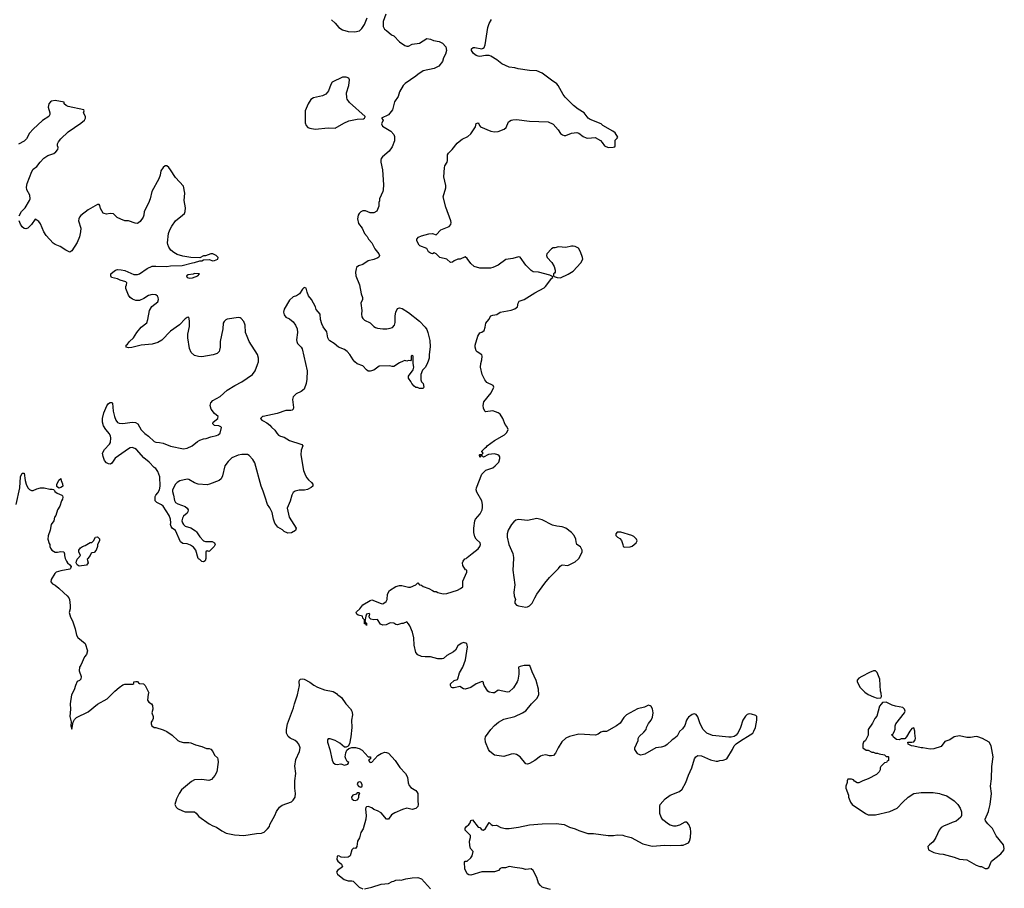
# Model space of a CAD drawing. Header units: inches. Extents: x 1992046 to 2239405, y 126834 to 266391.
# Tile 49 of 71: x 2077342 to 2088099, y 186394 to 195888. Entities that reach past the tile are written whole.
import ezdxf

# ---------------------------------------------------------------- set-up
doc = ezdxf.new("R2010")
doc.units = ezdxf.units.IN
doc.header["$MEASUREMENT"] = 0
for name, color, linetype in [('C0178', 7, 'Continuous'), ('C0179', 7, 'Continuous'), ('C0188', 7, 'Continuous'), ('C0189', 7, 'Continuous')]:
    doc.layers.add(name, color=color, linetype=linetype)

msp = doc.modelspace()

# ---------------------------------------------------------------- linework, layer by layer
at = {"layer": 'C0178', "color": 6, "elevation": 100}
for points in [[(2077839, 190000), (2077842, 189990), (2077852, 189970), (2077865, 189950), (2077890, 189931), (2077904, 189910), (2077898, 189890), (2077890, 189881), (2077790, 189864), (2077741, 189850), (2077726, 189834), (2077687, 189770), (2077682, 189742), (2077701, 189721), (2077730, 189706), (2077770, 189674), (2077822, 189622), (2077862, 189590), (2077878, 189570), (2077887, 189550), (2077894, 189486), (2077892, 189448), (2077883, 189410), (2077897, 189357), (2077918, 189318), (2077948, 189230), (2077961, 189161), (2077975, 189135), (2078056, 189070), (2078081, 188990), (2078071, 188950), (2078050, 188922), (2078010, 188834), (2077994, 188810), (2077991, 188770), (2078013, 188710), (2078010, 188678), (2077994, 188666), (2077970, 188655), (2077951, 188610), (2077938, 188562), (2077907, 188507), (2077894, 188410), (2077896, 188350), (2077891, 188271), (2077905, 188215), (2077901, 188170), (2077910, 188134), (2077926, 188210), (2077942, 188238), (2077961, 188259), (2078090, 188324), (2078190, 188408), (2078296, 188464), (2078382, 188550), (2078429, 188590), (2078470, 188618), (2078490, 188625), (2078576, 188624), (2078587, 188633), (2078590, 188652), (2078610, 188654), (2078630, 188654), (2078638, 188638), (2078650, 188634), (2078694, 188630), (2078714, 188610), (2078751, 188530), (2078745, 188515), (2078738, 188450), (2078752, 188430), (2078782, 188410), (2078791, 188391), (2078796, 188350), (2078786, 188310), (2078798, 188270), (2078798, 188250), (2078792, 188230), (2078778, 188210), (2078778, 188190), (2078785, 188170), (2078810, 188151), (2078830, 188152), (2078910, 188127), (2078950, 188108), (2079009, 188069), (2079070, 188011), (2079090, 187999), (2079130, 187988), (2079190, 187988), (2079210, 187983), (2079262, 187962), (2079330, 187944), (2079383, 187923), (2079410, 187921), (2079430, 187913), (2079451, 187890), (2079471, 187850), (2079501, 187821), (2079507, 187807), (2079511, 187771), (2079494, 187666), (2079474, 187626), (2079437, 187583), (2079407, 187573), (2079330, 187584), (2079250, 187579), (2079219, 187561), (2079111, 187470), (2079084, 187430), (2079055, 187370), (2079038, 187310), (2079050, 187282), (2079067, 187267), (2079120, 187240), (2079150, 187231), (2079250, 187230), (2079270, 187216), (2079299, 187179), (2079410, 187098), (2079450, 187076), (2079490, 187063), (2079550, 187021), (2079598, 186998), (2079690, 186979), (2079790, 186971), (2079930, 186994), (2079984, 186996), (2080000, 187002)], [(2078086, 190000), (2078078, 189990), (2078090, 189950), (2078070, 189924), (2077990, 189915), (2077969, 189930), (2077959, 189950), (2077961, 189970), (2077970, 189992), (2077978, 190000)], [(2079374, 190000), (2079367, 189973), (2079350, 189961), (2079330, 189965), (2079310, 189989), (2079295, 189995), (2079293, 190000)]]:
    msp.add_lwpolyline(points, dxfattribs=at)
at = {"layer": 'C0179', "color": 6, "elevation": 100}
for points in [[(2077336, 193744), (2077363, 193790), (2077401, 193830), (2077449, 193910), (2077456, 193930), (2077453, 193970), (2077421, 194030), (2077417, 194057), (2077424, 194096), (2077475, 194230), (2077490, 194254), (2077530, 194284), (2077564, 194330), (2077605, 194375), (2077650, 194402), (2077714, 194426), (2077737, 194443), (2077757, 194470), (2077762, 194490), (2077755, 194510), (2077755, 194530), (2077766, 194554), (2077790, 194585), (2077870, 194661), (2078010, 194756), (2078049, 194790), (2078062, 194810), (2078062, 194830), (2078038, 194870), (2078046, 194890), (2078042, 194902), (2077870, 194939), (2077849, 194950), (2077829, 194970), (2077827, 194987), (2077730, 195005), (2077690, 194999), (2077678, 194990), (2077661, 194970), (2077655, 194950), (2077654, 194930), (2077671, 194870), (2077671, 194850), (2077659, 194830), (2077590, 194785), (2077489, 194691), (2077450, 194649), (2077415, 194585), (2077390, 194561), (2077330, 194529)], [(2079293, 190000), (2079267, 190090), (2079241, 190121), (2079206, 190146), (2079170, 190158), (2079123, 190163), (2079099, 190179), (2079044, 190304), (2079007, 190330), (2078996, 190350), (2078990, 190370), (2078993, 190390), (2078988, 190430), (2078974, 190470), (2078908, 190569), (2078890, 190584), (2078839, 190610), (2078821, 190630), (2078822, 190678), (2078828, 190692), (2078850, 190717), (2078869, 190750), (2078878, 190790), (2078871, 190890), (2078850, 190948), (2078830, 190982), (2078810, 190995), (2078755, 191050), (2078698, 191098), (2078619, 191190), (2078601, 191201), (2078570, 191212), (2078550, 191209), (2078530, 191199), (2078386, 191094), (2078350, 191042), (2078332, 191030), (2078310, 191034), (2078290, 191044), (2078269, 191069), (2078253, 191113), (2078245, 191150), (2078267, 191190), (2078321, 191250), (2078332, 191268), (2078337, 191317), (2078335, 191335), (2078322, 191362), (2078281, 191410), (2078256, 191450), (2078247, 191490), (2078246, 191530), (2078259, 191590), (2078294, 191666), (2078310, 191692), (2078330, 191702), (2078350, 191702), (2078355, 191695), (2078364, 191610), (2078379, 191550), (2078391, 191510), (2078410, 191484), (2078430, 191477), (2078470, 191473), (2078570, 191490), (2078605, 191485), (2078631, 191470), (2078670, 191405), (2078710, 191365), (2078750, 191337), (2078810, 191277), (2078830, 191269), (2078870, 191268), (2078910, 191260), (2078990, 191226), (2079130, 191199), (2079170, 191203), (2079225, 191230), (2079283, 191277), (2079310, 191293), (2079350, 191307), (2079379, 191310), (2079430, 191330), (2079490, 191343), (2079510, 191350), (2079530, 191368), (2079545, 191430), (2079539, 191439), (2079519, 191450), (2079470, 191453), (2079451, 191470), (2079457, 191490), (2079508, 191530), (2079510, 191550), (2079470, 191583), (2079434, 191630), (2079423, 191670), (2079430, 191699), (2079453, 191727), (2079532, 191770), (2079610, 191838), (2079692, 191888), (2079770, 191929), (2079884, 192010), (2079913, 192050), (2079941, 192119), (2079951, 192150), (2079952, 192190), (2079940, 192230), (2079850, 192370), (2079825, 192425), (2079810, 192470), (2079804, 192550), (2079790, 192589), (2079763, 192623), (2079750, 192630), (2079731, 192631), (2079610, 192616), (2079592, 192608), (2079576, 192590), (2079565, 192570), (2079561, 192510), (2079533, 192370), (2079533, 192307), (2079526, 192274), (2079520, 192260), (2079499, 192241), (2079455, 192225), (2079330, 192203), (2079295, 192205), (2079250, 192217), (2079215, 192250), (2079195, 192295), (2079178, 192410), (2079180, 192450), (2079195, 192535), (2079197, 192597), (2079190, 192635), (2079170, 192634), (2079150, 192619), (2079087, 192553), (2078990, 192483), (2078895, 192385), (2078850, 192360), (2078790, 192342), (2078670, 192332), (2078565, 192305), (2078530, 192302), (2078506, 192310), (2078506, 192330), (2078520, 192340), (2078542, 192370), (2078585, 192410), (2078623, 192470), (2078670, 192527), (2078730, 192576), (2078742, 192610), (2078760, 192710), (2078786, 192754), (2078850, 192803), (2078858, 192830), (2078856, 192850), (2078847, 192867), (2078830, 192880), (2078790, 192886), (2078750, 192872), (2078699, 192841), (2078650, 192820), (2078610, 192820), (2078573, 192833), (2078549, 192850), (2078530, 192877), (2078502, 192950), (2078500, 192970), (2078509, 192990), (2078513, 193013), (2078501, 193021), (2078440, 193040), (2078410, 193057), (2078346, 193070), (2078338, 193090), (2078338, 193110), (2078358, 193130), (2078390, 193151), (2078410, 193156), (2078450, 193155), (2078490, 193146), (2078590, 193103), (2078630, 193103), (2078650, 193111), (2078734, 193170), (2078790, 193193), (2078830, 193195), (2078950, 193190), (2078990, 193198), (2079117, 193203), (2079230, 193232), (2079253, 193233), (2079310, 193254), (2079330, 193254), (2079350, 193262), (2079410, 193265), (2079450, 193251), (2079470, 193255), (2079508, 193272), (2079509, 193290), (2079489, 193310), (2079450, 193329), (2079430, 193329), (2079370, 193308), (2079350, 193308), (2079310, 193286), (2079210, 193288), (2079125, 193305), (2079063, 193323), (2079024, 193344), (2078994, 193370), (2078970, 193402), (2078959, 193430), (2078958, 193450), (2078968, 193550), (2078981, 193590), (2079002, 193630), (2079043, 193690), (2079122, 193750), (2079142, 193770), (2079150, 193790), (2079153, 193830), (2079139, 193910), (2079144, 193990), (2079130, 194070), (2079042, 194162), (2078990, 194247), (2078970, 194273), (2078950, 194289), (2078930, 194289), (2078910, 194274), (2078884, 194236), (2078878, 194190), (2078862, 194150), (2078787, 194010), (2078768, 193930), (2078750, 193882), (2078703, 193790), (2078699, 193750), (2078691, 193730), (2078659, 193681), (2078630, 193662), (2078603, 193663), (2078530, 193689), (2078490, 193689), (2078446, 193706), (2078406, 193726), (2078365, 193765), (2078330, 193769), (2078290, 193764), (2078266, 193770), (2078255, 193775), (2078225, 193825), (2078218, 193858), (2078210, 193868), (2078190, 193869), (2078090, 193809), (2078010, 193749), (2077996, 193730), (2077987, 193710), (2077985, 193690), (2078010, 193610), (2078007, 193570), (2077994, 193514), (2077970, 193453), (2077910, 193363), (2077890, 193348), (2077847, 193367), (2077783, 193410), (2077730, 193430), (2077706, 193446), (2077629, 193530), (2077604, 193570), (2077570, 193655), (2077550, 193682), (2077530, 193698), (2077510, 193706), (2077471, 193650), (2077430, 193609), (2077410, 193602), (2077390, 193604), (2077370, 193624), (2077350, 193654), (2077335, 193690)], [(2080000, 191551), (2079996, 191550), (2079973, 191530), (2079987, 191510), (2080000, 191503)], [(2080000, 190734), (2079978, 190790), (2079910, 191044), (2079890, 191081), (2079850, 191123), (2079830, 191134), (2079770, 191137), (2079730, 191129), (2079661, 191099), (2079620, 191060), (2079581, 191010), (2079558, 190902), (2079542, 190870), (2079521, 190850), (2079417, 190810), (2079390, 190804), (2079290, 190811), (2079250, 190827), (2079190, 190863), (2079170, 190866), (2079090, 190846), (2079062, 190830), (2079042, 190810), (2079012, 190750), (2079010, 190730), (2079023, 190690), (2079033, 190633), (2079045, 190610), (2079070, 190595), (2079150, 190568), (2079173, 190550), (2079184, 190530), (2079180, 190510), (2079170, 190495), (2079130, 190461), (2079119, 190441), (2079114, 190410), (2079119, 190390), (2079132, 190370), (2079151, 190351), (2079212, 190332), (2079262, 190302), (2079275, 190290), (2079310, 190236), (2079350, 190193), (2079370, 190184), (2079446, 190186), (2079471, 190171), (2079477, 190150), (2079466, 190130), (2079410, 190074), (2079390, 190084), (2079376, 190070), (2079376, 190010), (2079374, 190000)], [(2077304, 190590), (2077344, 190770), (2077350, 190890), (2077370, 190931), (2077390, 190931), (2077400, 190850), (2077412, 190810), (2077430, 190771), (2077450, 190751), (2077470, 190741), (2077490, 190743), (2077530, 190760), (2077570, 190770), (2077610, 190770), (2077670, 190756), (2077697, 190757), (2077712, 190752), (2077722, 190742), (2077725, 190730), (2077751, 190711), (2077802, 190690), (2077810, 190682), (2077813, 190670), (2077810, 190648), (2077798, 190630), (2077781, 190570), (2077756, 190530), (2077735, 190470), (2077723, 190450), (2077715, 190410), (2077687, 190370), (2077675, 190310), (2077653, 190247), (2077650, 190210), (2077663, 190163), (2077671, 190150), (2077671, 190130), (2077678, 190110), (2077691, 190090), (2077730, 190068), (2077753, 190067), (2077790, 190075), (2077822, 190070), (2077831, 190051), (2077831, 190030), (2077839, 190000)], [(2077978, 190000), (2078006, 190030), (2077986, 190070), (2077988, 190090), (2078006, 190114), (2078029, 190131), (2078058, 190142), (2078110, 190172), (2078130, 190174), (2078148, 190192), (2078168, 190230), (2078190, 190234), (2078212, 190212), (2078212, 190190), (2078192, 190150), (2078191, 190130), (2078178, 190090), (2078155, 190065), (2078130, 190062), (2078123, 190057), (2078111, 190030), (2078086, 190000)]]:
    msp.add_lwpolyline(points, dxfattribs=at)
for points in [[(2079250, 193113), (2079235, 193105), (2079181, 193099), (2079164, 193090), (2079172, 193070), (2079197, 193063), (2079230, 193066), (2079286, 193090), (2079306, 193110)], [(2077770, 190769), (2077747, 190787), (2077747, 190807), (2077770, 190854), (2077790, 190874), (2077795, 190850), (2077810, 190814), (2077813, 190790), (2077810, 190784), (2077790, 190774)]]:
    msp.add_lwpolyline(points, close=True, dxfattribs=at)
at = {"layer": 'C0188', "color": 6, "elevation": 100}
for points in [[(2083142, 186382), (2083070, 186398), (2083050, 186407), (2083030, 186423), (2083011, 186451), (2082990, 186513), (2082950, 186589), (2082930, 186606), (2082870, 186601), (2082830, 186612), (2082750, 186620), (2082690, 186631), (2082650, 186618), (2082610, 186617), (2082592, 186610), (2082573, 186587), (2082530, 186575), (2082390, 186573), (2082270, 186536), (2082250, 186541), (2082232, 186552), (2082205, 186605), (2082200, 186680), (2082209, 186691), (2082230, 186691), (2082270, 186725), (2082284, 186750), (2082295, 186795), (2082268, 186828), (2082260, 186860), (2082255, 186910), (2082266, 186950), (2082266, 186970), (2082210, 187028), (2082209, 187050), (2082222, 187070), (2082249, 187090), (2082264, 187110), (2082270, 187134), (2082290, 187142), (2082350, 187062), (2082370, 187058), (2082392, 187032), (2082410, 187031), (2082430, 187046), (2082470, 187112), (2082494, 187090), (2082510, 187082), (2082550, 187085), (2082598, 187058), (2082648, 187048), (2082690, 187047), (2082790, 187061), (2082910, 187087), (2083050, 187099), (2083203, 187103), (2083290, 187091), (2083350, 187063), (2083410, 187045), (2083450, 187025), (2083550, 186991), (2083610, 186991), (2083770, 186971), (2083830, 186971), (2083870, 186979), (2083930, 186975), (2083950, 186966), (2084022, 186950), (2084150, 186881), (2084250, 186855), (2084390, 186864), (2084450, 186861), (2084564, 186864), (2084590, 186867), (2084622, 186878), (2084650, 186891), (2084661, 186910), (2084672, 186948), (2084675, 187010), (2084669, 187049), (2084652, 187092), (2084630, 187115), (2084610, 187115), (2084550, 187084), (2084510, 187074), (2084490, 187074), (2084450, 187084), (2084430, 187094), (2084370, 187142), (2084349, 187170), (2084335, 187210), (2084334, 187290), (2084339, 187310), (2084395, 187370), (2084450, 187411), (2084549, 187451), (2084581, 187479), (2084621, 187550), (2084650, 187632), (2084684, 187710), (2084714, 187810), (2084730, 187831), (2084750, 187846), (2084790, 187843), (2084890, 187798), (2084950, 187782), (2084970, 187782), (2084990, 187792), (2085027, 187793), (2085066, 187810), (2085130, 187912), (2085149, 187950), (2085170, 187972), (2085215, 188005), (2085324, 188070), (2085350, 188091), (2085364, 188110), (2085381, 188150), (2085397, 188230), (2085395, 188270), (2085383, 188283), (2085338, 188298), (2085310, 188299), (2085288, 188292), (2085270, 188275), (2085243, 188230), (2085215, 188150), (2085190, 188098), (2085171, 188069), (2085146, 188054), (2085115, 188045), (2085090, 188044), (2084910, 188063), (2084850, 188090), (2084808, 188128), (2084775, 188190), (2084750, 188268), (2084732, 188292), (2084710, 188299), (2084690, 188293), (2084650, 188265), (2084637, 188250), (2084625, 188230), (2084608, 188172), (2084583, 188137), (2084550, 188108), (2084524, 188056), (2084490, 188026), (2084470, 188018), (2084415, 187965), (2084390, 187949), (2084350, 187935), (2084290, 187929), (2084170, 187859), (2084129, 187849), (2084099, 187859), (2084090, 187868), (2084062, 187910), (2084062, 187930), (2084098, 188010), (2084098, 188030), (2084110, 188054), (2084160, 188100), (2084186, 188130), (2084188, 188150), (2084210, 188194), (2084242, 188230), (2084256, 188264), (2084264, 188310), (2084256, 188356), (2084240, 188380), (2084230, 188389), (2084210, 188394), (2084167, 188373), (2084090, 188356), (2083971, 188290), (2083941, 188259), (2083902, 188198), (2083862, 188170), (2083751, 188109), (2083711, 188109), (2083690, 188102), (2083660, 188080), (2083631, 188069), (2083450, 188079), (2083347, 188053), (2083307, 188033), (2083266, 187994), (2083224, 187930), (2083195, 187870), (2083173, 187847), (2083150, 187841), (2083130, 187841), (2083090, 187852), (2083050, 187847), (2083030, 187838), (2082969, 187791), (2082910, 187759), (2082890, 187749), (2082870, 187754), (2082809, 187830), (2082770, 187858), (2082742, 187862), (2082710, 187861), (2082630, 187835), (2082530, 187850), (2082478, 187890), (2082464, 187910), (2082430, 187990), (2082427, 188027), (2082432, 188050), (2082490, 188131), (2082530, 188173), (2082573, 188210), (2082630, 188244), (2082750, 188270), (2082835, 188310), (2082870, 188335), (2082932, 188410), (2082992, 188470), (2083012, 188510), (2083009, 188571), (2082986, 188666), (2082940, 188760), (2082915, 188830), (2082854, 188830), (2082810, 188819), (2082791, 188810), (2082796, 188770), (2082794, 188734), (2082784, 188670), (2082776, 188650), (2082736, 188584), (2082690, 188543), (2082670, 188536), (2082570, 188558), (2082528, 188532), (2082510, 188530), (2082470, 188536), (2082456, 188550), (2082417, 188610), (2082408, 188632), (2082408, 188648), (2082395, 188655), (2082330, 188629), (2082270, 188589), (2082210, 188570), (2082190, 188573), (2082150, 188599), (2082090, 188584), (2082070, 188584), (2082058, 188590), (2082048, 188610), (2082049, 188630), (2082090, 188665), (2082124, 188676), (2082130, 188682), (2082147, 188750), (2082184, 188810), (2082213, 188890), (2082234, 189034), (2082228, 189068), (2082190, 189079), (2082166, 189070), (2082130, 189045), (2082102, 188998), (2082082, 188978), (2082010, 188937), (2081973, 188907), (2081958, 188902), (2081910, 188901), (2081830, 188922), (2081770, 188923), (2081730, 188929), (2081690, 188945), (2081669, 188970), (2081652, 189052), (2081647, 189130), (2081634, 189194), (2081603, 189263), (2081590, 189286), (2081570, 189306), (2081531, 189289), (2081512, 189288), (2081470, 189275), (2081450, 189279), (2081428, 189290), (2081390, 189294), (2081345, 189275), (2081310, 189271), (2081282, 189282), (2081250, 189331), (2081210, 189328), (2081177, 189337), (2081164, 189350), (2081159, 189370), (2081168, 189390), (2081158, 189398), (2081132, 189390), (2081122, 189370), (2081114, 189310), (2081118, 189298), (2081132, 189290), (2081130, 189266), (2081122, 189282), (2081110, 189286), (2081107, 189327), (2081090, 189346), (2081088, 189368), (2081039, 189379), (2081025, 189390), (2081019, 189410), (2081023, 189417), (2081059, 189450), (2081090, 189492), (2081170, 189541), (2081190, 189546), (2081290, 189505), (2081310, 189504), (2081319, 189510), (2081344, 189530), (2081356, 189550), (2081361, 189610), (2081382, 189650), (2081450, 189691), (2081490, 189703), (2081515, 189705), (2081590, 189687), (2081610, 189687), (2081670, 189711), (2081690, 189731), (2081710, 189711), (2081730, 189707), (2081750, 189691), (2081810, 189670), (2081850, 189647), (2081870, 189639), (2081890, 189639), (2081910, 189627), (2081970, 189611), (2082010, 189615), (2082126, 189654), (2082158, 189670), (2082182, 189690), (2082182, 189750), (2082226, 189850), (2082226, 189870), (2082213, 189873), (2082183, 189923), (2082181, 189950), (2082185, 189970), (2082206, 189994), (2082218, 190000)], [(2082736, 190000), (2082731, 189870), (2082751, 189710), (2082741, 189630), (2082745, 189590), (2082758, 189550), (2082751, 189530), (2082751, 189510), (2082771, 189490), (2082790, 189482), (2082870, 189468), (2082890, 189471), (2082910, 189481), (2082941, 189510), (2082969, 189570), (2082993, 189610), (2083079, 189730), (2083130, 189791), (2083230, 189891), (2083247, 189913), (2083270, 189931), (2083330, 189923), (2083410, 189961), (2083442, 189990), (2083449, 190000)], [(2080000, 187002), (2080014, 187006), (2080050, 187042), (2080069, 187070), (2080074, 187090), (2080129, 187190), (2080146, 187234), (2080179, 187281), (2080210, 187302), (2080310, 187339), (2080330, 187356), (2080350, 187391), (2080355, 187430), (2080346, 187490), (2080347, 187570), (2080358, 187650), (2080347, 187730), (2080360, 187800), (2080400, 187890), (2080405, 187930), (2080391, 187971), (2080372, 187992), (2080350, 188009), (2080296, 188036), (2080273, 188053), (2080255, 188090), (2080255, 188130), (2080269, 188190), (2080334, 188366), (2080343, 188410), (2080378, 188510), (2080397, 188610), (2080395, 188650), (2080399, 188670), (2080410, 188679), (2080430, 188684), (2080450, 188679), (2080510, 188646), (2080554, 188614), (2080594, 188594), (2080670, 188562), (2080765, 188545), (2080804, 188524), (2080812, 188510), (2080830, 188501), (2080858, 188478), (2080905, 188410), (2080955, 188355), (2080970, 188330), (2080975, 188315), (2080976, 188290), (2080968, 188230), (2080970, 188150), (2080960, 188050), (2080946, 187974), (2080930, 187946), (2080910, 187938), (2080890, 187938), (2080839, 187979), (2080788, 188010), (2080732, 188028), (2080710, 188026), (2080705, 188015), (2080706, 187990), (2080730, 187910), (2080755, 187795), (2080767, 187770), (2080790, 187751), (2080810, 187746), (2080850, 187756), (2080890, 187741), (2080926, 187750), (2080938, 187770), (2080921, 187781), (2080903, 187810), (2080898, 187830), (2080905, 187875), (2080915, 187905), (2080938, 187922), (2080969, 187931), (2081010, 187933), (2081050, 187922), (2081084, 187904), (2081150, 187832), (2081174, 187830), (2081174, 187810), (2081158, 187802), (2081154, 187790), (2081170, 187767), (2081190, 187772), (2081256, 187844), (2081290, 187867), (2081330, 187881), (2081350, 187879), (2081370, 187871), (2081445, 187790), (2081495, 187715), (2081556, 187650), (2081577, 187610), (2081585, 187545), (2081597, 187517), (2081616, 187496), (2081670, 187463), (2081680, 187450), (2081690, 187430), (2081690, 187350), (2081696, 187310), (2081693, 187287), (2081670, 187265), (2081630, 187256), (2081570, 187270), (2081524, 187256), (2081440, 187220), (2081405, 187195), (2081370, 187149), (2081350, 187149), (2081290, 187217), (2081250, 187242), (2081210, 187255), (2081190, 187275), (2081150, 187288), (2081130, 187286), (2081124, 187276), (2081121, 187259), (2081128, 187188), (2081124, 187150), (2081095, 187045), (2081070, 187002), (2081054, 186946), (2081033, 186910), (2081024, 186850), (2081010, 186829), (2080990, 186833), (2080970, 186813), (2080951, 186750), (2080930, 186733), (2080889, 186729), (2080854, 186734), (2080830, 186748), (2080810, 186746), (2080807, 186707), (2080818, 186690), (2080858, 186658), (2080867, 186630), (2080815, 186590), (2080801, 186570), (2080814, 186550), (2080835, 186530), (2080888, 186490), (2080930, 186477), (2080970, 186477), (2080985, 186470), (2081050, 186407), (2081090, 186388)], [(2081110, 186388), (2081190, 186407), (2081290, 186438), (2081370, 186445), (2081410, 186467), (2081430, 186470), (2081450, 186482), (2081490, 186485), (2081510, 186482), (2081561, 186499), (2081630, 186509), (2081690, 186510), (2081730, 186497), (2081830, 186388)]]:
    msp.add_lwpolyline(points, dxfattribs=at)
for points in [[(2086670, 188772), (2086627, 188753), (2086543, 188710), (2086511, 188690), (2086491, 188670), (2086491, 188650), (2086526, 188590), (2086576, 188536), (2086611, 188511), (2086670, 188485), (2086710, 188472), (2086750, 188474), (2086758, 188490), (2086754, 188526), (2086746, 188550), (2086738, 188678), (2086711, 188751), (2086692, 188772)], [(2086810, 188428), (2086770, 188426), (2086752, 188408), (2086737, 188383), (2086705, 188275), (2086685, 188250), (2086660, 188200), (2086611, 188130), (2086611, 188069), (2086582, 188010), (2086562, 187990), (2086554, 187970), (2086554, 187930), (2086590, 187905), (2086610, 187902), (2086650, 187882), (2086670, 187882), (2086690, 187872), (2086712, 187872), (2086730, 187862), (2086790, 187854), (2086810, 187834), (2086830, 187834), (2086834, 187830), (2086834, 187790), (2086818, 187782), (2086812, 187768), (2086790, 187766), (2086750, 187726), (2086742, 187710), (2086742, 187690), (2086730, 187666), (2086704, 187636), (2086610, 187589), (2086554, 187570), (2086510, 187546), (2086490, 187546), (2086463, 187563), (2086450, 187578), (2086430, 187586), (2086390, 187586), (2086382, 187570), (2086382, 187550), (2086366, 187510), (2086366, 187490), (2086398, 187410), (2086398, 187390), (2086417, 187337), (2086438, 187310), (2086582, 187210), (2086610, 187198), (2086690, 187198), (2086850, 187235), (2086929, 187270), (2086990, 187336), (2087050, 187391), (2087110, 187431), (2087190, 187441), (2087321, 187441), (2087390, 187431), (2087410, 187421), (2087470, 187405), (2087550, 187351), (2087591, 187310), (2087618, 187270), (2087631, 187230), (2087631, 187190), (2087625, 187170), (2087573, 187127), (2087530, 187113), (2087490, 187093), (2087442, 187078), (2087410, 187057), (2087388, 187030), (2087352, 186948), (2087320, 186900), (2087282, 186870), (2087265, 186850), (2087270, 186814), (2087330, 186786), (2087390, 186771), (2087430, 186767), (2087553, 186733), (2087610, 186711), (2087690, 186704), (2087790, 186645), (2087832, 186632), (2087851, 186631), (2087890, 186612), (2087910, 186612), (2087930, 186622), (2087959, 186690), (2088062, 186770), (2088094, 186810), (2088099, 186830), (2088089, 186870), (2088010, 186969), (2087969, 187049), (2087919, 187099), (2087894, 187130), (2087889, 187150), (2087928, 187232), (2087929, 187250), (2087944, 187310), (2087958, 187430), (2087947, 187510), (2087960, 187590), (2087964, 187724), (2087976, 187830), (2087954, 187950), (2087932, 187990), (2087862, 188030), (2087810, 188050), (2087790, 188052), (2087730, 188042), (2087690, 188043), (2087610, 188059), (2087550, 188048), (2087504, 188016), (2087450, 187998), (2087410, 187945), (2087330, 187917), (2087290, 187913), (2087210, 187929), (2087189, 187929), (2087110, 187949), (2087086, 187950), (2087048, 187968), (2087046, 187990), (2087090, 187991), (2087110, 187996), (2087124, 188016), (2087129, 188030), (2087120, 188090), (2087121, 188110), (2087110, 188148), (2087090, 188139), (2087066, 188110), (2087032, 188048), (2087012, 188028), (2086973, 188027), (2086950, 188018), (2086920, 188020), (2086887, 188047), (2086882, 188062), (2086866, 188070), (2086882, 188078), (2086896, 188104), (2086907, 188133), (2086908, 188170), (2086915, 188190), (2087009, 188310), (2087015, 188330), (2087009, 188350), (2086990, 188369), (2086910, 188383), (2086875, 188395)], [(2081050, 187557), (2081036, 187550), (2081028, 187528), (2081046, 187506), (2081070, 187499), (2081084, 187510), (2081082, 187530), (2081070, 187553)], [(2081050, 187438), (2081030, 187438), (2081016, 187424), (2080982, 187410), (2080966, 187390), (2080972, 187370), (2080990, 187358), (2081010, 187352), (2081030, 187362), (2081035, 187365), (2081048, 187390), (2081048, 187412), (2081058, 187430)]]:
    msp.add_lwpolyline(points, close=True, dxfattribs=at)
at = {"layer": 'C0189', "color": 6, "elevation": 100}
for points in [[(2081343, 195950), (2081313, 195870), (2081314, 195814), (2081319, 195799), (2081326, 195786), (2081348, 195768), (2081404, 195724), (2081430, 195711), (2081490, 195645), (2081550, 195607), (2081570, 195599), (2081590, 195598), (2081630, 195619), (2081710, 195631), (2081790, 195681), (2081830, 195676), (2081862, 195662), (2081925, 195650), (2081961, 195630), (2081996, 195590), (2082003, 195550), (2081994, 195510), (2081971, 195470), (2081961, 195430), (2081920, 195380), (2081870, 195353), (2081751, 195329), (2081690, 195288), (2081671, 195269), (2081552, 195190), (2081531, 195169), (2081490, 195098), (2081475, 195050), (2081436, 194990), (2081416, 194904), (2081371, 194849), (2081294, 194810), (2081312, 194790), (2081294, 194750), (2081305, 194725), (2081398, 194670), (2081430, 194632), (2081436, 194610), (2081435, 194565), (2081410, 194498), (2081378, 194450), (2081304, 194390), (2081291, 194370), (2081287, 194353), (2081286, 194330), (2081306, 194246), (2081317, 194083), (2081314, 194030), (2081308, 194010), (2081271, 193930), (2081271, 193909), (2081265, 193890), (2081265, 193850), (2081244, 193796), (2081210, 193778), (2081170, 193778), (2081120, 193800), (2081090, 193798), (2081070, 193789), (2081050, 193769), (2081039, 193750), (2081031, 193710), (2081042, 193662), (2081085, 193610), (2081110, 193551), (2081137, 193517), (2081153, 193490), (2081188, 193450), (2081223, 193383), (2081264, 193330), (2081271, 193310), (2081267, 193293), (2081255, 193285), (2081210, 193265), (2081150, 193252), (2081090, 193212), (2081042, 193198), (2081022, 193178), (2081016, 193164), (2081012, 193128), (2081015, 193090), (2081053, 192990), (2081072, 192892), (2081088, 192850), (2081086, 192830), (2081070, 192790), (2081080, 192710), (2081076, 192670), (2081081, 192641), (2081090, 192623), (2081110, 192604), (2081170, 192573), (2081210, 192535), (2081230, 192524), (2081250, 192516), (2081310, 192509), (2081351, 192509), (2081390, 192515), (2081415, 192525), (2081435, 192550), (2081443, 192577), (2081443, 192650), (2081450, 192691), (2081468, 192730), (2081490, 192737), (2081519, 192730), (2081590, 192688), (2081710, 192591), (2081770, 192526), (2081790, 192501), (2081802, 192470), (2081823, 192383), (2081828, 192312), (2081814, 192230), (2081815, 192190), (2081806, 192154), (2081790, 192118), (2081770, 192088), (2081742, 192058), (2081725, 192010), (2081725, 191950), (2081732, 191930), (2081751, 191910), (2081756, 191870), (2081750, 191858), (2081710, 191858), (2081687, 191867), (2081670, 191868), (2081650, 191882), (2081625, 191910), (2081615, 191935), (2081589, 191969), (2081589, 191990), (2081639, 192061), (2081649, 192090), (2081641, 192130), (2081639, 192210), (2081630, 192217), (2081618, 192210), (2081618, 192170), (2081610, 192158), (2081590, 192162), (2081570, 192157), (2081550, 192162), (2081530, 192156), (2081490, 192138), (2081430, 192099), (2081410, 192099), (2081386, 192106), (2081270, 192102), (2081210, 192058), (2081170, 192045), (2081150, 192046), (2081130, 192059), (2081090, 192105), (2081030, 192128), (2081002, 192150), (2080984, 192170), (2080950, 192230), (2080920, 192260), (2080890, 192283), (2080824, 192310), (2080777, 192350), (2080730, 192377), (2080718, 192390), (2080708, 192410), (2080696, 192476), (2080657, 192530), (2080642, 192562), (2080628, 192610), (2080625, 192670), (2080582, 192722), (2080573, 192750), (2080530, 192828), (2080498, 192870), (2080481, 192910), (2080470, 192955), (2080450, 192959), (2080430, 192942), (2080399, 192890), (2080366, 192870), (2080330, 192857), (2080290, 192823), (2080230, 192724), (2080222, 192690), (2080230, 192663), (2080250, 192637), (2080290, 192620), (2080330, 192584), (2080354, 192550), (2080372, 192510), (2080377, 192470), (2080366, 192390), (2080368, 192370), (2080377, 192350), (2080416, 192310), (2080429, 192289), (2080482, 192050), (2080480, 191960), (2080473, 191910), (2080450, 191850), (2080416, 191824), (2080362, 191798), (2080330, 191764), (2080323, 191737), (2080332, 191648), (2080329, 191631), (2080319, 191621), (2080304, 191616), (2080250, 191616), (2080156, 191584), (2080000, 191551)], [(2080748, 195888), (2080790, 195850), (2080830, 195802), (2080870, 195776), (2080930, 195758), (2081003, 195757), (2081054, 195766), (2081081, 195790), (2081110, 195836), (2081137, 195910)], [(2082218, 190000), (2082232, 190008), (2082285, 190055), (2082350, 190104), (2082369, 190130), (2082377, 190150), (2082374, 190170), (2082330, 190209), (2082314, 190234), (2082302, 190282), (2082303, 190330), (2082313, 190410), (2082321, 190430), (2082372, 190488), (2082385, 190510), (2082393, 190530), (2082397, 190557), (2082397, 190590), (2082389, 190629), (2082335, 190725), (2082329, 190750), (2082333, 190770), (2082390, 190922), (2082435, 190965), (2082510, 190991), (2082535, 191010), (2082575, 191050), (2082588, 191090), (2082588, 191110), (2082580, 191120), (2082566, 191130), (2082530, 191142), (2082464, 191136), (2082410, 191108), (2082390, 191126), (2082378, 191122), (2082374, 191110), (2082368, 191108), (2082366, 191130), (2082370, 191134), (2082390, 191134), (2082406, 191150), (2082389, 191169), (2082390, 191172), (2082428, 191210), (2082442, 191218), (2082449, 191230), (2082528, 191290), (2082638, 191350), (2082663, 191377), (2082678, 191410), (2082663, 191443), (2082644, 191464), (2082619, 191530), (2082590, 191576), (2082570, 191592), (2082510, 191611), (2082430, 191603), (2082423, 191610), (2082410, 191642), (2082406, 191670), (2082414, 191710), (2082491, 191810), (2082521, 191870), (2082516, 191890), (2082444, 191924), (2082425, 191950), (2082396, 192010), (2082376, 192090), (2082378, 192130), (2082389, 192170), (2082393, 192210), (2082390, 192226), (2082338, 192258), (2082329, 192270), (2082319, 192310), (2082319, 192330), (2082346, 192430), (2082370, 192465), (2082389, 192471), (2082415, 192490), (2082428, 192528), (2082434, 192570), (2082468, 192610), (2082488, 192650), (2082510, 192658), (2082556, 192664), (2082590, 192691), (2082710, 192714), (2082750, 192727), (2082779, 192750), (2082789, 192791), (2082799, 192810), (2082852, 192828), (2082970, 192904), (2083070, 192957), (2083087, 192970), (2083156, 193064), (2083166, 193070), (2083162, 193082), (2083135, 193095), (2083010, 193127), (2082952, 193132), (2082930, 193145), (2082870, 193204), (2082810, 193293), (2082790, 193296), (2082730, 193278), (2082653, 193267), (2082570, 193206), (2082510, 193179), (2082487, 193173), (2082370, 193173), (2082308, 193190), (2082270, 193224), (2082230, 193278), (2082210, 193295), (2082154, 193270), (2082130, 193269), (2082090, 193254), (2082070, 193239), (2082050, 193235), (2082008, 193270), (2081930, 193287), (2081890, 193329), (2081870, 193338), (2081850, 193329), (2081830, 193335), (2081808, 193350), (2081788, 193388), (2081715, 193415), (2081705, 193425), (2081682, 193470), (2081682, 193490), (2081698, 193510), (2081733, 193527), (2081810, 193548), (2081852, 193552), (2081890, 193536), (2081941, 193590), (2082034, 193626), (2082053, 193650), (2082056, 193670), (2082052, 193690), (2081997, 193837), (2081968, 193950), (2081998, 194050), (2081997, 194077), (2081975, 194170), (2081981, 194270), (2081988, 194292), (2082012, 194330), (2082016, 194350), (2082017, 194410), (2082025, 194430), (2082066, 194470), (2082121, 194539), (2082143, 194557), (2082177, 194583), (2082237, 194610), (2082270, 194639), (2082322, 194718), (2082330, 194755), (2082350, 194759), (2082359, 194750), (2082365, 194730), (2082377, 194717), (2082490, 194670), (2082530, 194662), (2082570, 194666), (2082635, 194690), (2082658, 194710), (2082683, 194770), (2082710, 194788), (2082730, 194794), (2082770, 194797), (2082910, 194778), (2083114, 194770), (2083170, 194746), (2083225, 194685), (2083250, 194645), (2083272, 194630), (2083290, 194623), (2083310, 194622), (2083372, 194648), (2083430, 194655), (2083450, 194648), (2083496, 194610), (2083530, 194596), (2083550, 194594), (2083630, 194601), (2083687, 194567), (2083707, 194547), (2083732, 194510), (2083770, 194491), (2083827, 194493), (2083842, 194498), (2083846, 194510), (2083846, 194570), (2083870, 194594), (2083875, 194605), (2083849, 194650), (2083822, 194670), (2083713, 194733), (2083693, 194750), (2083576, 194796), (2083551, 194811), (2083510, 194869), (2083444, 194910), (2083394, 194950), (2083302, 195042), (2083279, 195070), (2083224, 195170), (2083210, 195186), (2083150, 195226), (2083050, 195304), (2082990, 195329), (2082910, 195332), (2082789, 195349), (2082750, 195362), (2082689, 195369), (2082610, 195404), (2082555, 195450), (2082490, 195489), (2082470, 195495), (2082430, 195497), (2082370, 195484), (2082350, 195488), (2082330, 195495), (2082298, 195518), (2082278, 195550), (2082278, 195570), (2082295, 195585), (2082315, 195585), (2082390, 195571), (2082405, 195575), (2082416, 195584), (2082427, 195613), (2082456, 195804), (2082472, 195848), (2082498, 195890)], [(2080000, 191503), (2080042, 191482), (2080076, 191456), (2080093, 191433), (2080130, 191403), (2080150, 191367), (2080170, 191347), (2080190, 191336), (2080230, 191325), (2080289, 191289), (2080412, 191250), (2080424, 191244), (2080436, 191230), (2080418, 191182), (2080412, 191130), (2080441, 190961), (2080464, 190904), (2080479, 190879), (2080497, 190857), (2080531, 190830), (2080543, 190810), (2080545, 190790), (2080527, 190773), (2080487, 190753), (2080453, 190747), (2080394, 190746), (2080350, 190734), (2080330, 190719), (2080313, 190690), (2080296, 190624), (2080265, 190550), (2080284, 190450), (2080362, 190330), (2080354, 190306), (2080310, 190278), (2080270, 190275), (2080230, 190295), (2080213, 190313), (2080162, 190342), (2080130, 190384), (2080114, 190430), (2080100, 190500), (2080074, 190554), (2080050, 190590), (2080025, 190670), (2080000, 190734)], [(2083449, 190000), (2083468, 190030), (2083486, 190070), (2083486, 190090), (2083470, 190126), (2083428, 190150), (2083420, 190180), (2083419, 190210), (2083399, 190250), (2083370, 190283), (2083310, 190329), (2083270, 190345), (2083210, 190352), (2083163, 190363), (2083050, 190421), (2082990, 190436), (2082890, 190415), (2082790, 190424), (2082763, 190417), (2082740, 190400), (2082713, 190370), (2082679, 190310), (2082667, 190270), (2082666, 190230), (2082685, 190150), (2082730, 190054), (2082736, 190010), (2082736, 190000)]]:
    msp.add_lwpolyline(points, dxfattribs=at)
for points in [[(2080870, 195261), (2080754, 195206), (2080740, 195180), (2080716, 195110), (2080705, 195095), (2080685, 195075), (2080650, 195054), (2080550, 195033), (2080524, 195016), (2080492, 194970), (2080460, 194890), (2080461, 194761), (2080470, 194730), (2080490, 194710), (2080510, 194702), (2080570, 194692), (2080710, 194705), (2080790, 194701), (2080883, 194756), (2080939, 194781), (2081030, 194800), (2081097, 194803), (2081108, 194810), (2081115, 194825), (2081115, 194830), (2080944, 194984), (2080918, 195018), (2080914, 195034), (2080913, 195090), (2080936, 195170), (2080944, 195230), (2080938, 195250), (2080910, 195259)], [(2083390, 193414), (2083370, 193414), (2083310, 193397), (2083230, 193404), (2083190, 193394), (2083170, 193394), (2083150, 193384), (2083101, 193330), (2083096, 193310), (2083105, 193290), (2083155, 193235), (2083181, 193190), (2083191, 193150), (2083191, 193130), (2083184, 193116), (2083174, 193110), (2083174, 193090), (2083182, 193082), (2083212, 193070), (2083250, 193067), (2083333, 193107), (2083390, 193141), (2083473, 193230), (2083493, 193270), (2083492, 193290), (2083470, 193349), (2083448, 193390), (2083410, 193409)], [(2083910, 190288), (2083870, 190286), (2083854, 190270), (2083854, 190250), (2083874, 190230), (2083897, 190217), (2083915, 190195), (2083932, 190150), (2083934, 190130), (2083950, 190122), (2084010, 190125), (2084034, 190134), (2084078, 190170), (2084088, 190190), (2084082, 190210), (2084050, 190239), (2084030, 190249)]]:
    msp.add_lwpolyline(points, close=True, dxfattribs=at)

doc.saveas('drawing.dxf')
